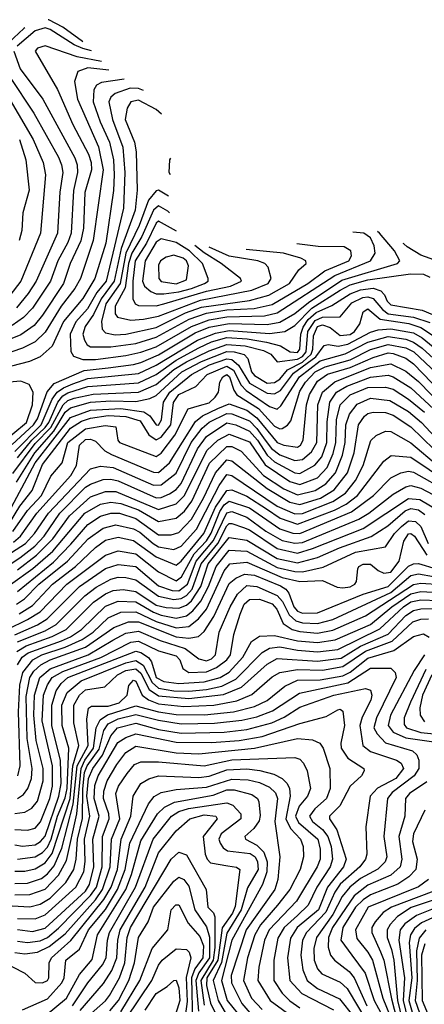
# Model space of a CAD drawing. Extents: x 501367 to 657802, y 482273 to 547541.
# Tile 203 of 256: x 555114 to 556718, y 538240 to 542140. Entities that reach past the tile are written whole.
import ezdxf

# ---------------------------------------------------------------- set-up
doc = ezdxf.new("R2010")
doc.units = 0

msp = doc.modelspace()

# ---------------------------------------------------------------- linework, layer by layer
at = {"layer": '0CON20XD'}
for points in [[(555364.6, 542051.9), (555362.7, 542053.9), (555285, 542110.3), (555230, 542138.8), (555227.6, 542140)], [(555134.6, 542107.5), (555131.3, 542105), (555070.8, 542049.2)], [(555398.5, 542016.6), (555365, 542025.8), (555330.3, 542040.3), (555235, 542101.2), (555215, 542108.1), (555175, 542095.9), (555104.3, 542035)], [(555438.7, 541974.8), (555342.5, 541992.5), (555215, 542037.1), (555185, 542026.7), (555175.4, 542015), (555263.7, 541863.7), (555324.3, 541725), (555387.4, 541607.4), (555397.6, 541575), (555398.4, 541545), (555372, 541455), (555367.2, 541315), (555356, 541264), (555314.6, 541175), (555287.4, 541095), (555205, 540970.2), (555171.3, 540928.7), (555118.7, 540891.3), (554975, 540833.3)], [(555091.2, 542015), (555116.3, 541945), (555205.8, 541825.8), (555333, 541593), (555342.7, 541565), (555343.7, 541535), (555327, 541463), (555318.2, 541295), (555305, 541257.9), (555265.6, 541185), (555235.8, 541104.2), (555165, 540998.1), (555129.6, 540960.4), (555085, 540928.9)], [(554997.3, 541955), (555168.3, 541665), (555207.6, 541575), (555215.9, 541525), (555196.2, 541295), (555118.5, 541105), (555075, 541047.8)], [(555467.1, 541940.2), (555385, 541949.3), (555345.1, 541934.9), (555331.8, 541895), (555343.1, 541825), (555426.4, 541636.4), (555445.1, 541544.9), (555406.1, 541265), (555354.8, 541115), (555332.2, 541075), (555279, 541005), (555215, 540902.3), (555175.7, 540864.3), (555125, 540839.6), (555005, 540798.4)], [(555528.6, 541904.9), (555438.1, 541891.9), (555418.8, 541881.2), (555408.1, 541861.9), (555405.4, 541815), (555433.3, 541735), (555470.4, 541655), (555485.8, 541585), (555489, 541525), (555486.5, 541463.5), (555455.1, 541255), (555411.6, 541115), (555365, 541036.4), (555287.5, 540945), (555242.6, 540847.4), (555195.7, 540804.3), (555153.2, 540786.8), (555015, 540750.8)], [(555074.4, 541914.4), (555169.7, 541769.7), (555267.7, 541595), (555280.5, 541565), (555284.8, 541535), (555272.9, 541457.1), (555263.6, 541295), (555179.1, 541105), (555147.8, 541055), (555101.3, 540998.7)], [(555605.2, 541860.1), (555585, 541868.1), (555551.6, 541868.4), (555492.5, 541847.5), (555476.2, 541833.8), (555468.1, 541815), (555482.3, 541745), (555522.5, 541635), (555531.7, 541535), (555525.8, 541394.2), (555483.9, 541215), (555456.4, 541105), (555420, 541060), (555382.9, 540995), (555336.4, 540943.6), (555314.9, 540895), (555316.5, 540826.5), (555327.4, 540807.4), (555363.9, 540793.9), (555415, 540794.4), (555535, 540809.5), (555595, 540823.3), (555655, 540844.5), (555795.4, 540924.6), (555865, 540951.1), (555935, 540963), (556085, 540967.7), (556135, 540979.2), (556363.4, 541126.6), (556505.3, 541185), (556523.4, 541215), (556519.5, 541245), (556505, 541276), (556478.2, 541295), (556435.4, 541298.7)], [(555676, 541765.5), (555655, 541783.8), (555585, 541821.8), (555555, 541814.7), (555540.7, 541789.3), (555532.6, 541745), (555569.4, 541655), (555576.3, 541616.3), (555579.3, 541465), (555572.2, 541385), (555516.5, 541233.5), (555489.2, 541105), (555437.2, 541035), (555407.3, 540972.7), (555373.4, 540925), (555363.9, 540895), (555370.6, 540870.6), (555382.2, 540852.2), (555395, 540844.3), (555475, 540844.4), (555575, 540857.8), (555655, 540882.1), (555786.7, 540953.3), (555855, 540978.3), (555935, 540990.3), (556043.9, 540996.1), (556115, 541012.3), (556255.9, 541095), (556324.4, 541145.6), (556419.1, 541185), (556429, 541205), (556427.6, 541225), (556400.7, 541240.7), (556297.7, 541242.3), (556213.4, 541252.4)], [(555113, 541665), (555138.2, 541585), (555151.7, 541465), (555127, 541375), (555122.2, 541305), (555112.7, 541265)], [(555711.7, 541525.2), (555706.6, 541535), (555709, 541585), (555713.2, 541592.1)], [(555703.6, 541441.2), (555665, 541464.7), (555655, 541462.1), (555625.1, 541424.9), (555587.8, 541325), (555534.4, 541215), (555511.9, 541095), (555456.1, 541015), (555439.2, 540945), (555441.3, 540915), (555455, 540899.8), (555492.4, 540892.4), (555535, 540894), (555655, 540921.4), (555771, 540979), (555835, 541002), (556025, 541027.3), (556101.4, 541048.6), (556183.7, 541095), (556221.3, 541148.7), (556250, 541175), (556248.5, 541185), (556228.9, 541195), (556160, 541215), (556011.7, 541229.8)], [(555708.1, 541374.9), (555701.3, 541381.3), (555665, 541402.9), (555645, 541386.2), (555599, 541281), (555558.9, 541215), (555545.9, 541175), (555531.8, 541078.2), (555493.2, 541005), (555493.2, 540975), (555502.3, 540962.3), (555555, 540949.6), (555605, 540953.7), (555665, 540966.4), (555830.5, 541029.5), (556035, 541068.8), (556099.5, 541095), (556111.2, 541115), (556099.7, 541159.7), (556086.4, 541175), (556058.1, 541185), (555945, 541203.5), (555865, 541238.7)], [(555736.2, 541302), (555665, 541341.5), (555655, 541333.8), (555617.1, 541255), (555571.9, 541185), (555562.6, 541105), (555563.1, 541035), (555571.7, 541015), (555585, 541008), (555655, 541006.2), (555685, 541014.9), (555855, 541064.6), (555949.6, 541085), (555993.2, 541105), (555989.6, 541115), (555913.5, 541175), (555845, 541217.1), (555808.9, 541246)], [(555085, 540457), (555169.1, 540535), (555185, 540559.8), (555223.7, 540666.3), (555251.4, 540698.6), (555369.8, 540750.2), (555465, 540761.6), (555565, 540773.9), (555595, 540782.9), (555665, 540812.9), (555810.3, 540899.7), (555865, 540921.7), (555945, 540936.6), (556095, 540933.3), (556145, 540942.6), (556205, 540976.7), (556259.5, 541020.5), (556391.6, 541108.4), (556612, 541175), (556620.8, 541185), (556599.5, 541225), (556540.3, 541295), (556533, 541301.4)], [(555655, 541053.9), (555685, 541054.7), (555745, 541062), (555795, 541075.7), (555847.4, 541095), (555861.4, 541105), (555861.7, 541115), (555838.7, 541175), (555786.8, 541225), (555735, 541257.7), (555675, 541272.3), (555655, 541259.4), (555611.9, 541185), (555600.5, 541105), (555609.5, 541085), (555633.9, 541063.9), (555655, 541053.9)], [(556775, 541182.2), (556705, 541207.1), (556650.9, 541240.9), (556637.1, 541252.4), (556635.1, 541254.1)], [(555735, 541094.1), (555775, 541109.2), (555783, 541165), (555775, 541184.7), (555762.2, 541195), (555725, 541207.8), (555695, 541199.8), (555671.8, 541185), (555665, 541167.5), (555665.4, 541115), (555675, 541103), (555735, 541094.1)], [(555095, 540429.6), (555198.7, 540535), (555243.1, 540636.9), (555263.3, 540665), (555287.5, 540682.5), (555325, 540697.5), (555385, 540719.3), (555585, 540739.4), (555655, 540771.3), (555819, 540871), (555891, 540899), (555945, 540909), (556105, 540897.1), (556165, 540904.6), (556205, 540929.1), (556273, 540997), (556385, 541068.7), (556425, 541090.4), (556495, 541110.2), (556663.8, 541133.8), (556715, 541132.2), (556740.8, 541120.8)], [(555105.4, 540404.6), (555161.9, 540475), (555215.2, 540524.8), (555229.8, 540545), (555265, 540625), (555285, 540649.7), (555305, 540662.8), (555385, 540687.2), (555585, 540701.4), (555655, 540734.3), (555735, 540792), (555825, 540841), (555875, 540863.8), (555935, 540881), (556016.1, 540876.1), (556093.2, 540863.2), (556147.8, 540847.8), (556187.1, 540825), (556215, 540821.7), (556225.4, 540835), (556228.5, 540895), (556238.1, 540921.9), (556257.8, 540952.2), (556290.2, 540979.8), (556352.2, 541007.8), (556425, 541054.7), (556465, 541070.5), (556516.2, 541076.2), (556545.8, 541065.8), (556560.4, 541050.4), (556571.3, 541025), (556585, 541011.1), (556709.3, 540989.3), (556865, 540924.3)], [(555087, 540343), (555175, 540461.1), (555238.3, 540525), (555286.2, 540615), (555305, 540632.3), (555330.6, 540640.6), (555405, 540657.5), (555585.3, 540664.7), (555655, 540694.9), (555725, 540754.6), (555775.1, 540784.9), (555865, 540828.6), (555935, 540853.5), (556007.9, 540847.9), (556080.5, 540830.5), (556109.8, 540815), (556135, 540784.7), (556215, 540795.2), (556235, 540806.1), (556249.8, 540825), (556256.8, 540905), (556285, 540948.6), (556315, 540962.5), (556385, 540963.5), (556431.6, 541018.4), (556475, 541039.9), (556495, 541042.7), (556515, 541035.5), (556552.5, 540992.5), (556575.6, 540975.6), (556675, 540962.4), (556740.2, 540940.2)], [(555102, 540308), (555174.9, 540425.1), (555249.7, 540510.3), (555295, 540585.9), (555315, 540602.3), (555395, 540625.1), (555475, 540630.5), (555575, 540627.6), (555630.2, 540639.8), (555655, 540651.7), (555756.7, 540745), (555835, 540786.7), (555935, 540825.6), (555964.5, 540824.5), (556003.5, 540813.5), (556018.1, 540798.1), (556033.1, 540745), (556045, 540730.3), (556095, 540701.1), (556125, 540703.5), (556145, 540716.7), (556176.1, 540753.9), (556235, 540784.1), (556269.7, 540815), (556276.9, 540835), (556278.4, 540888.4), (556295, 540924.5), (556315, 540931.1), (556345, 540921.1), (556385, 540889.1), (556425, 540893.2), (556441.1, 540905), (556462.2, 540935), (556476.4, 540983.6), (556495, 540995.2), (556543.6, 540953.6), (556656.7, 540936.7), (556705, 540920.8), (556845, 540828.5)], [(555060.4, 540169.6), (555175.1, 540385), (555315, 540564.1), (555395, 540593.8), (555515, 540600.8), (555607, 540587), (555630.8, 540570.8), (555655, 540535.2), (555665, 540534.8), (555676.3, 540555), (555684.8, 540624.8), (555709.2, 540665), (555794.9, 540735), (555867.3, 540772.7), (555935, 540797), (555955, 540793.7), (555982.1, 540772.1), (556025, 540700.7), (556095, 540661.1), (556125, 540658.5), (556148.5, 540671.5), (556200.3, 540739.7), (556288.5, 540805), (556320.8, 540849.2), (556336.8, 540853.2), (556377, 540847), (556415, 540854.7), (556505, 540902.2), (556535, 540911.2), (556585, 540916.2), (556675, 540899.7), (556710.4, 540880.4), (556789.3, 540815)], [(555074, 540146), (555115, 540212.9), (555164.3, 540275.7), (555205, 540378), (555315, 540522.8), (555359.9, 540550.1), (555395, 540562.2), (555465, 540572), (555535, 540568.9), (555591.4, 540551.4), (555626.2, 540496.2), (555655, 540476), (555675, 540486.5), (555713.1, 540535), (555724.1, 540624.1), (555745, 540655.9), (555812.1, 540687.9), (555856.9, 540735), (555935, 540768.3), (555962.1, 540752.1), (555992.8, 540692.8), (556011.7, 540671.7), (556105, 540608.7), (556135, 540597.5), (556149.9, 540610.1), (556223, 540725), (556305, 540788.4), (556405, 540816.9), (556495, 540862.3), (556575, 540885.7), (556644.6, 540874.6), (556675, 540862.9), (556709.7, 540839.7), (556785, 540770.1)], [(555086.5, 540113.5), (555145, 540196.8), (555201.2, 540255), (555237.4, 540332.6), (555282.9, 540385), (555305.1, 540465), (555375, 540519.9), (555453, 540533), (555495, 540527.1), (555503.8, 540475), (555510.5, 540465), (555655, 540410.2), (555675, 540423), (555729.7, 540495), (555781.6, 540598.4), (555827.4, 540612.6), (555865, 540622.7), (555889.8, 540645), (555902, 540665), (555907.8, 540705), (555919.5, 540725), (555935, 540734.8), (555946, 540725), (555963, 540673), (555974.9, 540654.9), (556060.3, 540600.3), (556125, 540529.7), (556145, 540519.7), (556155, 540521.4), (556176.1, 540533.9), (556189.1, 540550.9), (556225, 540668.3), (556247.3, 540705), (556285.3, 540745), (556325, 540765.7), (556425, 540793.5), (556505, 540833.8), (556575, 540853.9), (556645, 540840), (556676.2, 540825), (556814.8, 540695)], [(555089.1, 540070.9), (555118, 540095), (555182.3, 540185), (555317.1, 540335), (555339.1, 540375), (555351.4, 540455), (555375, 540477.7), (555395, 540479.2), (555415, 540470.8), (555452.3, 540432.3), (555477.8, 540417.8), (555645, 540348), (555665, 540346.6), (555708.1, 540385), (555810.7, 540549.3), (555838.5, 540571.5), (555899.4, 540600.6), (555945, 540618.7), (556015, 540593.5), (556055, 540563.4), (556135, 540465.9), (556161.1, 540455), (556215, 540447.6), (556227.9, 540455), (556238.3, 540475), (556251.6, 540615), (556263.1, 540655), (556295, 540708.9), (556334.3, 540735.7), (556425, 540763.1), (556515, 540802.5), (556575, 540820), (556595, 540818.4), (556645, 540798.9), (556675, 540776.9), (556855, 540591.5)], [(555025, 539993.7), (555136.6, 540065), (555173.3, 540105), (555227.9, 540185), (555395, 540361), (555435, 540371.5), (555485, 540366.8), (555645, 540296.9), (555675, 540297.7), (555735, 540343.8), (555794.5, 540465), (555837.3, 540522.7), (555865, 540545.9), (555935, 540580.2), (555955, 540578.9), (556025, 540551.1), (556055, 540520.9), (556086.9, 540475), (556112.1, 540442.2), (556145, 540417.1), (556205, 540394.1), (556235, 540398), (556270.9, 540429.1), (556292.5, 540465), (556296, 540615), (556315, 540665.2), (556363.9, 540706.1), (556505, 540762.4), (556585, 540776.7), (556645, 540748.5), (556695, 540706.7), (556845, 540553.7)], [(554931.2, 539888.8), (555115, 540008.5), (555173.9, 540055), (555210.7, 540095), (555273.8, 540185), (555375, 540288.6), (555395, 540301), (555445, 540318.5), (555475, 540320.2), (555505, 540313.3), (555655, 540246.2), (555675, 540247.7), (555707.9, 540262.1), (555735, 540279.1), (555755, 540303.1), (555819.6, 540440.4), (555855, 540489), (555935, 540542.9), (555971.4, 540535), (556025, 540510.3), (556057.2, 540475), (556095, 540415.8), (556125, 540388.9), (556205, 540346), (556225, 540342.3), (556284.9, 540375.1), (556311.7, 540408.3), (556332.1, 540465), (556333.2, 540546.8), (556343.1, 540625), (556370.7, 540665), (556411.5, 540688.5), (556505, 540724.9), (556575, 540731.6), (556595, 540725.6), (556665, 540681.7), (556775, 540579.8)], [(555031.7, 540455), (555140.9, 540545), (555165.3, 540615), (555167, 540665), (555151.8, 540695), (555119, 540709), (555025, 540700.4)], [(555105, 539961.7), (555181.1, 540018.9), (555245.4, 540084.6), (555311.2, 540175), (555395, 540250.4), (555455, 540272.1), (555495, 540270.9), (555665, 540200.4), (555735, 540222.1), (555768, 540255), (555856.6, 540433.4), (555899.8, 540475), (555945, 540499.1), (556025, 540468.8), (556086.9, 540376.9), (556185, 540311.4), (556225, 540298.7), (556295, 540325.9), (556333.2, 540366.8), (556357.6, 540422.4), (556367.4, 540465), (556370.2, 540555), (556385.1, 540615), (556425, 540654.4), (556495, 540683.5), (556565, 540684.9), (556595, 540676.2), (556655, 540637.6), (556718.6, 540585)], [(555077.4, 539902.6), (555166.2, 539966.2), (555246, 540035), (555372.6, 540185), (555435, 540220.7), (555475, 540228.8), (555515, 540223.5), (555585, 540199.2), (555665, 540152.1), (555735, 540166.1), (555767, 540193), (555796.8, 540233.2), (555866.7, 540383.3), (555935, 540449.2), (555955, 540449.6), (555991.6, 540431.6), (556081.4, 540335), (556161.4, 540281.4), (556215, 540257.7), (556285.3, 540275), (556328.5, 540301.5), (556366, 540345), (556394.6, 540415.4), (556404.5, 540465), (556407.7, 540535), (556422.3, 540577.7), (556452.1, 540617.9), (556505, 540641.2), (556582.1, 540632.1), (556655, 540587.9), (556707.6, 540545), (556812, 540432)], [(555105, 539874.9), (555248.3, 539991.7), (555317.2, 540062.8), (555385, 540140.3), (555435, 540173.6), (555475, 540185.8), (555509.5, 540185), (555575, 540164.3), (555665, 540099.6), (555715, 540099.4), (555745, 540108.6), (555795, 540162.1), (555842.6, 540245), (555889.9, 540345), (555935, 540396.5), (555955, 540393.4), (556095, 540282.8), (556185, 540229.7), (556225, 540219.4), (556306.8, 540245), (556361.3, 540278.7), (556414.1, 540345), (556439.8, 540425), (556457.4, 540535), (556480.6, 540569.4), (556495, 540580.8), (556515, 540586.1), (556565, 540583.7), (556595, 540573.5), (556665, 540527.7), (556803.3, 540393.3)], [(555102, 539825), (555133.3, 539846.7), (555190.1, 539905), (555304, 539996), (555386.3, 540083.7), (555445, 540126.4), (555495, 540139), (555565, 540124.2), (555590.8, 540110.8), (555643.8, 540065), (555665, 540052.2), (555725, 540041.4), (555755, 540054.6), (555815, 540122.3), (555905.2, 540294.8), (555935, 540338.4), (555955, 540335.4), (556135, 540213.7), (556205, 540183.2), (556235, 540184.5), (556355, 540232.4), (556405.5, 540265), (556445.4, 540314.6), (556475.9, 540375), (556506.3, 540473.7), (556527, 540493), (556565, 540510.8), (556585, 540509.5), (556665, 540464.5), (556775, 540371.4)], [(555112.8, 539787.2), (555165, 539819.9), (555244.9, 539905), (555336, 539975), (555415, 540049.1), (555455, 540078.6), (555505, 540090.4), (555565, 540077.4), (555655, 540012.8), (555735, 539980.2), (555755, 539996.1), (555844.3, 540105), (555890, 540210), (555935, 540274.9), (555955, 540277.4), (556015, 540252.8), (556092.2, 540202.2), (556146.4, 540166.4), (556215, 540142.6), (556362, 540198), (556408.3, 540221.7), (556453.4, 540255), (556557.9, 540392.1), (556586.5, 540413.5), (556665, 540407.1), (556809.6, 540309.6)], [(555064.8, 539725.2), (555145.8, 539764.2), (555195.5, 539795.5), (555301.6, 539905), (555455, 540019.4), (555505, 540036), (555575, 540024.6), (555665, 539953.6), (555735, 539918.2), (555756.3, 539933.7), (555805.5, 540024.5), (555855, 540076.7), (555873.9, 540106.1), (555908.1, 540191.9), (555925, 540218.5), (555945, 540233.7), (556025, 540206.7), (556145, 540123.2), (556196.9, 540106.9), (556225, 540105.1), (556429.7, 540190.3), (556516.5, 540255), (556585, 540326), (556625.5, 540345), (556655, 540351.9), (556675, 540347.6), (556811.2, 540271.2)], [(555095, 539704), (555185, 539743.7), (555222.6, 539767.4), (555351.4, 539895), (555455, 539966.1), (555505, 539982.3), (555575, 539974.6), (555665, 539897.7), (555718.7, 539878.7), (555745, 539877.8), (555779.2, 539905), (555813.9, 539996.1), (555882.2, 540077.8), (555935, 540187.4), (555955, 540192.8), (556015, 540170.2), (556090.3, 540115), (556155, 540078), (556205, 540066.8), (556235, 540069.8), (556458.5, 540161.5), (556498, 540185), (556595, 540261.2), (556645, 540290), (556665, 540295.1), (556705, 540284.9), (556802.7, 540232.7)], [(555105, 539675.6), (555215, 539719.8), (555259, 539745), (555372.2, 539857.8), (555417.4, 539892.6), (555475, 539924.9), (555505, 539931.6), (555535, 539930.3), (555575, 539921.4), (555665, 539857.1), (555725, 539843.1), (555755, 539848), (555775, 539859.8), (555797.4, 539885), (555833.2, 539985), (555899.1, 540065), (555935, 540135.4), (555945, 540144.6), (555955, 540144.6), (556001.1, 540128.9), (556025, 540119.3), (556135, 540045.3), (556215, 540027.4), (556274.6, 540045.4), (556475.7, 540125), (556655, 540243.8), (556700.4, 540240.4), (556785, 540189.7)], [(555102.3, 539637.7), (555139.5, 539660.5), (555242.6, 539697.4), (555298.5, 539725), (555407.3, 539832.7), (555455, 539866.4), (555485, 539878.8), (555525, 539882.8), (555575, 539875.7), (555655, 539821.8), (555695, 539812.3), (555745, 539809.4), (555775, 539821.9), (555795, 539838.7), (555831.9, 539895), (555861.7, 539985), (555945, 540089.6), (556015, 540078.1), (556135, 540006.6), (556215, 539989.4), (556295, 540009.8), (556381.5, 540048.5), (556507.3, 540092.7), (556574, 540136), (556642.7, 540195), (556665, 540203.9), (556695, 540199.1), (556721, 540181)], [(555105.2, 539584.8), (555124.6, 539615), (555147.9, 539632.1), (555280.6, 539680.6), (555315, 539695.5), (555358.8, 539725), (555455, 539817.7), (555505, 539837.6), (555575, 539834.3), (555645, 539793.1), (555675, 539782), (555735, 539770.2), (555775, 539779), (555801.2, 539798.8), (555832.8, 539837.2), (555863.3, 539895), (555892.7, 539975), (555945, 540039.3), (556015, 540035.5), (556135, 539970.8), (556205, 539954.2), (556235, 539953.6), (556317.8, 539972.2), (556445, 540030.8), (556565, 540052.7), (556599.5, 540105), (556627.6, 540132.4), (556655, 540155.9), (556683, 540153), (556705, 540132.2), (556733.6, 540065)], [(555106.8, 539145), (555116.3, 539185), (555109, 539399), (555114.6, 539505), (555127.3, 539555), (555165.8, 539604.2), (555202.4, 539625), (555295, 539655.1), (555362.4, 539685), (555405, 539714.4), (555465, 539771), (555515, 539793), (555575, 539794.5), (555655, 539756.6), (555735, 539731.8), (555785, 539737), (555823.5, 539766.5), (555855, 539805.5), (555925, 539956.6), (555947.1, 539985), (556015, 539992), (556155, 539931.2), (556225, 539914.4), (556315, 539918.4), (556372.2, 539892.2), (556395, 539889.4), (556425, 539894), (556442.7, 539905), (556448.9, 539915), (556454.2, 539965.8), (556459.1, 539975), (556476.2, 539983.8), (556505, 539984.2), (556535, 539958.1), (556558, 539948), (556585, 539951.8), (556618.6, 539995), (556637.4, 540075), (556655, 540103.7), (556665, 540105.4), (556679.1, 540095), (556728.8, 540018.8)], [(555105, 539055.2), (555129, 539071), (555146.1, 539095), (555160.8, 539135), (555163.6, 539175), (555143.8, 539293.8), (555140.5, 539459.5), (555154.7, 539535.3), (555170.3, 539559.7), (555198.4, 539585), (555235, 539604.2), (555375, 539654.7), (555487.4, 539732.6), (555545, 539754.9), (555585, 539754.9), (555735, 539695.8), (555785, 539690.2), (555822.8, 539697.2), (555845, 539717.2), (555883.7, 539776.3), (555945, 539906.8), (555971.2, 539928.8), (556005, 539944.4), (556045, 539940.6), (556147.8, 539897.8), (556169, 539885), (556181.1, 539868.9), (556201.5, 539815), (556215, 539797.6), (556235, 539790.1), (556295, 539791.5), (556475.7, 539864.3), (556575, 539895.7), (556655, 539975.5), (556675, 539985.6), (556695, 539986.1), (556765, 539965.6)], [(555095, 538996), (555135, 539001.4), (555162.3, 539017.7), (555184.5, 539045.5), (555206.8, 539125), (555206.9, 539175), (555179.5, 539285), (555169.7, 539385), (555173.3, 539465), (555194.3, 539535), (555235, 539569), (555385.6, 539625), (555483.1, 539683.1), (555535, 539710.2), (555585, 539717.7), (555671.2, 539681.2), (555770.3, 539650.3), (555825, 539608.1), (555855, 539600.4), (555875, 539608.1), (555890.7, 539625), (555905.1, 539715), (555948.1, 539815), (555978.2, 539865), (556015, 539898.9), (556055, 539895.6), (556135, 539859.8), (556156.3, 539836.3), (556183.1, 539783.1), (556208.9, 539758.9), (556235, 539751.3), (556295, 539748.8), (556355, 539765.1), (556585, 539871), (556665, 539938.2), (556695, 539945.5), (556755, 539935.1)], [(555095, 538932.9), (555145, 538930.4), (555175, 538937.7), (555196.2, 538963.8), (555233.3, 539055), (555243.7, 539105), (555244, 539185), (555203.5, 539363.5), (555209.1, 539465), (555224, 539506), (555243.5, 539535), (555285, 539559.2), (555435.5, 539614.5), (555555, 539675.1), (555585, 539678.5), (555665, 539640.5), (555735, 539620), (555748.8, 539605), (555760.8, 539570.8), (555785.2, 539555.2), (555855, 539557.1), (555895, 539574.6), (555935.2, 539604.8), (555950.1, 539625), (555963.4, 539705), (555987.9, 539785), (556004.3, 539825), (556025, 539843.6), (556065, 539845.6), (556115, 539826.9), (556133.6, 539805), (556159, 539749), (556195, 539724.9), (556225, 539716.4), (556295, 539710.6), (556355, 539722.7), (556485, 539779.2), (556675, 539903.2), (556705, 539908.2), (556785, 539902.6)], [(555095, 538871.8), (555125, 538867.1), (555175, 538871.5), (555196.4, 538885), (555215, 538907), (555269.2, 539065), (555278.1, 539115), (555276.2, 539206.2), (555242.1, 539345), (555241.1, 539425), (555258.5, 539481.5), (555278.9, 539511.1), (555305, 539534.2), (555575, 539639.1), (555595, 539634.1), (555624.5, 539614.5), (555636.4, 539596.4), (555654.9, 539535), (555685, 539518.5), (555745, 539510.6), (555845, 539517.9), (555908.9, 539535), (555944.6, 539555.4), (555998.6, 539615), (556032.6, 539677.4), (556065, 539698.4), (556125, 539700.9), (556215, 539680.5), (556295, 539673.6), (556365, 539684.1), (556505, 539744.9), (556589.5, 539815), (556665, 539866.7), (556705, 539875.1), (556775, 539871.3)], [(555095, 538767.6), (555135, 538767.6), (555175, 538776.8), (555215, 538800.4), (555242.6, 538837.4), (555313.7, 539055), (555324.5, 539185.5), (555349.1, 539265), (555328.7, 539355), (555329.5, 539425), (555351, 539465), (555375, 539485.6), (555452.3, 539497.8), (555501.7, 539545), (555535, 539562), (555575, 539568.8), (555595, 539552.4), (555627.3, 539487.3), (555665, 539462.5), (555785, 539451.2), (555922.6, 539467.4), (555993.4, 539496.6), (556095, 539587.7), (556135, 539610.3), (556295, 539599.8), (556388.2, 539611.8), (556465, 539659.2), (556575, 539706.8), (556645, 539780.3), (556675, 539800.6), (556705, 539807.4), (556855, 539811.1)], [(555105, 538815.9), (555175, 538824.2), (555205, 538841.3), (555225, 538863.5), (555239.6, 538895), (555263.6, 538985), (555295, 539057.9), (555302, 539095), (555309, 539255), (555283, 539345), (555281.6, 539425), (555302.2, 539475), (555358.5, 539521.5), (555535, 539593.5), (555575, 539602.4), (555603.6, 539583.6), (555639.4, 539515), (555665, 539491.9), (555725, 539482.3), (555785, 539481.2), (555855, 539487.4), (555915, 539500.7), (555971.5, 539528.5), (556076.1, 539633.9), (556105, 539650.7), (556145, 539655.9), (556215, 539642.9), (556295, 539637.1), (556375, 539646.1), (556542.4, 539727.6), (556635.6, 539815), (556665, 539834.6), (556705, 539842.6), (556775, 539840.4)], [(555095, 538719.1), (555145, 538720.4), (555200.7, 538739.3), (555225, 538757.3), (555250.9, 538789.1), (555281.2, 538858.8), (555326.8, 539033.2), (555342.6, 539185), (555385.1, 539265), (555380.7, 539369.3), (555387.1, 539412.9), (555399.1, 539420.9), (555465, 539421.6), (555508.9, 539435), (555540, 539465), (555546.6, 539503.4), (555565, 539523.9), (555575, 539520.7), (555599.7, 539465), (555625, 539446.2), (555665, 539431), (555765, 539419.7), (555884.3, 539425.7), (555975, 539442), (556035, 539467), (556115, 539537), (556145, 539555.1), (556215, 539566.6), (556315, 539563.3), (556395, 539577.8), (556485, 539639.4), (556591, 539679), (556672.7, 539755), (556705, 539766), (556735, 539766.6)], [(555095, 538673.5), (555155, 538674.9), (555215, 538696.4), (555268.7, 538751.3), (555300.3, 538809.7), (555340.9, 538995), (555357.6, 539175), (555372.6, 539207.4), (555407.2, 539255), (555417.6, 539335), (555432.7, 539367.3), (555462.8, 539387.2), (555575, 539423.1), (555665, 539398.8), (555735, 539387.8), (555847.3, 539387.3), (555961.2, 539398.8), (556045, 539420.1), (556095, 539443.4), (556165, 539500), (556215, 539524.1), (556305, 539525.7), (556395, 539541.2), (556425, 539556.2), (556495, 539611.8), (556598, 539642), (556675, 539697.5), (556715, 539708), (556737.9, 539695)], [(556719.6, 539625), (556677.7, 539562.3), (556584.6, 539385), (556574.9, 539345), (556595, 539318.6), (556645.5, 539295.5), (556821, 539271)], [(555085, 538630.2), (555155, 538626.6), (555195, 538636.6), (555235, 538660.8), (555297, 538723), (555328.8, 538775), (555338.5, 538815), (555343.8, 538895), (555363.1, 538976.9), (555363.9, 539093.9), (555371.2, 539158.8), (555381.1, 539185), (555429.3, 539250.7), (555447.4, 539325), (555465, 539351.8), (555505, 539371.5), (555575, 539388.3), (555665, 539365.4), (555755, 539351.5), (555886.3, 539353.7), (555994.7, 539365.3), (556055, 539379), (556116.8, 539403.2), (556223.3, 539473.3), (556415, 539513.5), (556505, 539572.3), (556585, 539571.7), (556602.6, 539555), (556606.1, 539535), (556528.1, 539375), (556518.4, 539335), (556531.1, 539311.1), (556565, 539276.2), (556671.1, 539245), (556688.9, 539228.9), (556697, 539207), (556696, 539175), (556677.9, 539145), (556591.3, 539078.7), (556571.8, 539055), (556558.2, 538905), (556569.3, 538825), (556562.7, 538805), (556534.3, 538775.7), (556465, 538738.1), (556423.6, 538705), (556392.8, 538667.2), (556355, 538595.7), (556291.4, 538505), (556280.9, 538460.9), (556281.4, 538415), (556295, 538381.3), (556311.4, 538361.4), (556385, 538328.6), (556413.1, 538303.1), (556506.5, 538146.5)], [(556724, 539566), (556663.4, 539436.6), (556638.1, 539375), (556638.6, 539348.6), (556648.3, 539335), (556705, 539317.3), (556861.2, 539301.2)], [(556747.6, 539545), (556710.8, 539465), (556700.6, 539415), (556701.5, 539385), (556719.4, 539359.4)], [(555105, 538580.7), (555175, 538578.5), (555215, 538594.6), (555337.1, 538705), (555368.7, 538765), (555374.2, 538805.8), (555371.4, 538895), (555392.7, 538985), (555381, 539065), (555386.5, 539135), (555404.2, 539175), (555442.6, 539227.4), (555475.6, 539304.4), (555502.5, 539335), (555575, 539354), (555665, 539329.2), (555755, 539314.5), (555925, 539318.4), (556015, 539328.4), (556113.5, 539355), (556162.3, 539377.8), (556225, 539417.7), (556359.4, 539465), (556485, 539491.4), (556504.5, 539485), (556510, 539465), (556506.7, 539445), (556472.1, 539377.9), (556462.4, 539345), (556475.2, 539265.2), (556505, 539241.9), (556607.7, 539207.8), (556626.7, 539195), (556635.5, 539175), (556604.8, 539135), (556533.1, 539096.9), (556504, 539065), (556487, 538943), (556490.7, 538835), (556485.7, 538815), (556462.5, 538785), (556385, 538716.6), (556364, 538685), (556328, 538605), (556251.1, 538525), (556235.9, 538495), (556228.5, 538435), (556236.4, 538376.4), (556253.4, 538335), (556295, 538303.5), (556382.7, 538262.7), (556438.8, 538191.2)], [(555105, 538537.1), (555165, 538529), (555215, 538542.6), (555375, 538689.1), (555391.5, 538715), (555408.1, 538785), (555404.2, 538895), (555429.4, 538985), (555409.8, 539055), (555412.5, 539107.5), (555425, 539145.9), (555503, 539277), (555535, 539297.5), (555575, 539311.5), (555735, 539278.2), (555875, 539277.9), (555984.4, 539285.6), (556075, 539301.7), (556225, 539353), (556329.3, 539380.7), (556375, 539407.1), (556385, 539409.1), (556395, 539401.2), (556401.6, 539345), (556387.2, 539275), (556388.4, 539255), (556415, 539214.7), (556478.1, 539175), (556480, 539165), (556469.5, 539145), (556425, 539103.8), (556382.8, 539027.2), (556341.8, 538985), (556342.5, 538975), (556371.9, 538931.9), (556408, 538815), (556397.4, 538785), (556335.1, 538705), (556298.5, 538615), (556214.1, 538545), (556187.6, 538502.4), (556175.4, 538425), (556185.2, 538335), (556233.1, 538283.1), (556358.4, 538218.4)], [(555105, 538490.7), (555145.7, 538485.7), (555195, 538491.8), (555225, 538504.9), (555268.5, 538541.5), (555395, 538670.9), (555418.8, 538705), (555440.8, 538785), (555442.4, 538905), (555469.2, 538975), (555468.1, 538995), (555446.8, 539055), (555447.3, 539085), (555460.7, 539125), (555499.5, 539190.5), (555535, 539238.1), (555575, 539263.1), (555735, 539236.7), (555825, 539232.3), (556045, 539255.3), (556215, 539293), (556275, 539287.5), (556304.2, 539274.2), (556317.2, 539255), (556344, 539175), (556345.2, 539095.2), (556330.7, 539055), (556284.5, 539015), (556263.3, 538985), (556274.9, 538965), (556315, 538932.4), (556336.4, 538905), (556348.6, 538865), (556354.4, 538815), (556345.6, 538785), (556291.8, 538705), (556257.5, 538632.5), (556215, 538592.3), (556163.1, 538545), (556137.5, 538502.5), (556121.4, 538415), (556121.3, 538335), (556154.7, 538284.7), (556185, 538253.6), (556225, 538227.1)], [(555095, 538445.9), (555135, 538440.6), (555185, 538447.5), (555230.8, 538469.2), (555295, 538519.5), (555415, 538654.7), (555442.7, 538695), (555473, 538785), (555478.2, 538895), (555510.6, 538975), (555495.5, 539075), (555505.9, 539105), (555540.2, 539155), (555569.5, 539190.5), (555595, 539200.2), (555665, 539200.5), (555845, 539185.1), (555955, 539208.6), (556205, 539217.9), (556225, 539212), (556240, 539195), (556254.3, 539165), (556267.3, 539095), (556255.7, 539065), (556222.4, 539025), (556208.2, 538985), (556220.1, 538960.1), (556295.7, 538895), (556305.9, 538855), (556305.1, 538815), (556293.9, 538785), (556211.3, 538648.7), (556103.6, 538535), (556085.4, 538495), (556062.1, 538387.9), (556058.2, 538335), (556107, 538255), (556205, 538184.9)], [(555035, 538413.9), (555134, 538364), (555175, 538327.5), (555205, 538325.7), (555224.1, 538335), (555230, 538345), (555231.7, 538405), (555239.7, 538425), (555316.9, 538493.1), (555447.6, 538655), (555476.3, 538705), (555502, 538775), (555517, 538895), (555555.1, 538985), (555564.1, 539065), (555594.9, 539115.1), (555626, 539134), (555664.6, 539145.4), (555825, 539138.9), (555865, 539144.5), (555935, 539168.6), (556015, 539173.2), (556066.9, 539166.9), (556121.4, 539151.4), (556155.1, 539135.1), (556175.1, 539115.1), (556184.2, 539095), (556186.7, 539065), (556169.5, 538975), (556187.2, 538937.2), (556227, 538895), (556238.2, 538865), (556239.7, 538825), (556225.5, 538775), (556184.6, 538695), (556136.5, 538633.5), (556068.8, 538555), (556046, 538515), (556017.9, 538425), (556002.1, 538335), (556033.4, 538265), (556075, 538220.4)], [(555125, 538218.3), (555225, 538262.5), (555281.8, 538325), (555290.6, 538345), (555297, 538415), (555351.5, 538458.5), (555387.3, 538535), (555455, 538616.4), (555502.1, 538695), (555532.3, 538775), (555551.4, 538878.6), (555625.1, 539034.9), (555646.9, 539063.1), (555675, 539079.5), (555735, 539091.8), (555855, 539100.1), (555955, 539132.2), (556019.7, 539129.7), (556065, 539118.4), (556105, 539100.8), (556128.2, 539078.2), (556136.8, 539055), (556126.2, 538965), (556145.7, 538825), (556137.3, 538735), (556125.5, 538695), (556011.9, 538535), (555953.2, 538355), (555953.7, 538325), (555995, 538243.5), (556026.6, 538206.6)], [(556728.7, 539121.3), (556660.2, 539075), (556644.1, 539055), (556641.2, 538985), (556616.8, 538905), (556629.7, 538815), (556622.6, 538785), (556585, 538751.7), (556495, 538711.8), (556440.1, 538669.9), (556354.5, 538545), (556338.3, 538505), (556337.1, 538467.1), (556346.5, 538435), (556362.3, 538415), (556420.5, 538370.5), (556440.7, 538345), (556490.9, 538235)], [(555215, 538195.1), (555300.3, 538265), (555351.9, 538358.1), (555402.2, 538417.8), (555422.2, 538515), (555535.1, 538695), (555558, 538755), (555595, 538887.4), (555660, 538995), (555688.5, 539021.5), (555728.5, 539041.5), (555880.8, 539069.2), (555935, 539089.3), (555965, 539089.3), (556035, 539071.6), (556057.5, 539055), (556061.9, 539041.9), (556068, 538988), (556063.3, 538966.7), (556042.8, 538937.2), (556006.2, 538905), (556010, 538895), (556055, 538871), (556082.4, 538842.4), (556094.9, 538805), (556094, 538765), (556076.2, 538715), (555955.1, 538495), (555914.3, 538335), (555937, 538255), (555999.5, 538179.5)], [(555323.7, 538235), (555385, 538325.6), (555443.1, 538396.9), (555456.9, 538425), (555462.2, 538495), (555470.7, 538525), (555573.4, 538705), (555643.7, 538895), (555715.8, 538985), (555745, 539004), (555783.4, 539016.6), (555935, 539037.9), (555958.8, 539028.8), (555990.9, 538995), (555991.5, 538975), (555913.3, 538915), (555904.3, 538895), (555908.7, 538878.7), (555920.3, 538860.3), (555938, 538848), (556028.4, 538838.4), (556047.2, 538825), (556057.6, 538805), (556059.3, 538775), (556018, 538702), (555992.3, 538615), (555935, 538521.6), (555914.5, 538405.5), (555881.5, 538335), (555901.1, 538255), (555943.3, 538183.3)], [(555354.3, 538215.7), (555446.6, 538323.4), (555479.7, 538375), (555499.3, 538425), (555503.4, 538495), (555512.9, 538535), (555611.5, 538705), (555665, 538840.8), (555735, 538927.8), (555788.9, 538975), (555845, 538991.3), (555891.5, 538985), (555897.2, 538975), (555841.1, 538905), (555850, 538835), (555857.5, 538815), (555870.9, 538800.9), (555938.9, 538788.9), (555973.2, 538783.2), (555987.1, 538775), (555968.4, 538628.4), (555957.9, 538602.1), (555916.4, 538543.6), (555899.4, 538415), (555856.6, 538345), (555854.6, 538314.6), (555870.9, 538245), (555899.6, 538185)], [(556720.7, 539009.3), (556675.1, 538915), (556672, 538885), (556690.2, 538815), (556684.1, 538775), (556656.5, 538745), (556613.9, 538716.1), (556505, 538673.8), (556475.7, 538654.3), (556446, 538625), (556394.7, 538545), (556386.9, 538495), (556430.6, 538435), (556484.2, 538364.2), (556520.1, 538255), (556570.5, 538160.5)], [(555285.5, 538104.5), (555455, 538254.5), (555470.7, 538275), (555510, 538345), (555531.4, 538405), (555540.7, 538505), (555553.6, 538545), (555715, 538815.7), (555745, 538842.5), (555775, 538831.9), (555852.9, 538695), (555860, 538625), (555882.7, 538602.8), (555887.2, 538587.2), (555888.5, 538465), (555881.6, 538415), (555832.1, 538335), (555845, 538237.3)], [(555472, 538215), (555505.3, 538255), (555547.2, 538335), (555569.9, 538405), (555585.4, 538504.6), (555623.3, 538566.7), (555644.2, 538625), (555725, 538727.8), (555745, 538743.7), (555765, 538734.2), (555785, 538708.8), (555808.6, 538615), (555855, 538547.8), (555867, 538507), (555866.7, 538425), (555824.3, 538365.7), (555812.7, 538335), (555823.7, 538213.7)], [(556735.2, 538735), (556695, 538705.5), (556495.5, 538625), (556445.5, 538535), (556451, 538501), (556495, 538447.4), (556512.7, 538415), (556554.3, 538265), (556595.3, 538165)], [(556805, 538706.8), (556588.1, 538625), (556555.5, 538604.5), (556522.9, 538567.1), (556510.8, 538545), (556510.8, 538525), (556545, 538448.6), (556557.4, 538415), (556587.8, 538262.2), (556618.7, 538145)], [(556845, 538683.5), (556666.4, 538623.6), (556612.3, 538587.7), (556583.1, 538556.9), (556571.6, 538535), (556570.4, 538505), (556587.8, 538457.8), (556597.7, 538415), (556612.4, 538255), (556640.8, 538135)], [(556845.8, 538655), (556687.2, 538592.8), (556641.4, 538558.6), (556623.1, 538535), (556617.7, 538495), (556639.9, 538345), (556634.4, 538255), (556664.2, 538135)], [(555515, 538211.1), (555590.3, 538335), (555639.1, 538460.9), (555701.1, 538535), (555715.2, 538615), (555733.1, 538635), (555745.3, 538635), (555782.3, 538562.3), (555828.6, 538508.6), (555842.6, 538472.6), (555839.8, 538425), (555808.7, 538381.3), (555795.7, 538345), (555798.9, 538168.9)], [(556855, 538630.4), (556706.7, 538563.3), (556679.1, 538540.9), (556663.4, 538515), (556658.8, 538485), (556668.6, 538345), (556656.5, 538255), (556691.9, 538135)], [(556724.1, 538535), (556698.1, 538501.9), (556687.3, 538452.7), (556690.4, 538335), (556681.9, 538255), (556724.2, 538135)], [(555537.2, 538185), (555638.4, 538335), (555664.1, 538395), (555678.8, 538415), (555735, 538459.8), (555775, 538457.5), (555786.5, 538446.5), (555792.4, 538425), (555773.8, 538346.2), (555778.5, 538251.5), (555763.1, 538145)], [(556720.3, 538479.7), (556707.6, 538435), (556710.1, 538255), (556759.6, 538135)], [(555612.3, 538217.7), (555655, 538283.3), (555699.4, 538310.6), (555725, 538334.6), (555735, 538336.4), (555745, 538305.6), (555748.9, 538255), (555727, 538183)]]:
    msp.add_lwpolyline(points, dxfattribs=at)

doc.saveas('drawing.dxf')
